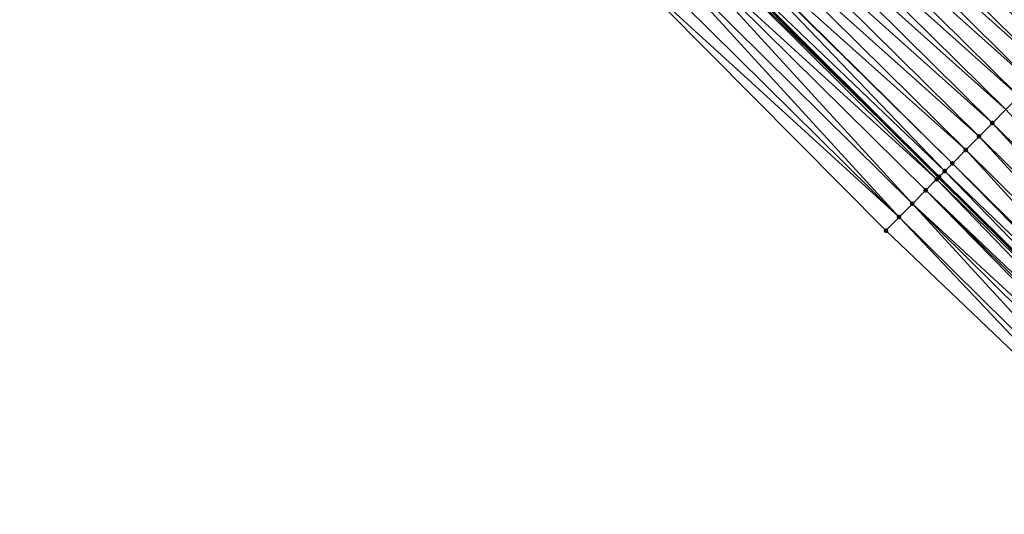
# Model space of a CAD drawing. Header units: feet. Extents: x 2017353 to 2024169, y 808050 to 818690.
# Tile 210 of 256: x 2020410 to 2020462, y 815782 to 815808. Entities that reach past the tile are written whole.
import ezdxf

# ---------------------------------------------------------------- set-up
doc = ezdxf.new("R2010")
doc.units = ezdxf.units.FT
doc.header["$MEASUREMENT"] = 0
for name, color, linetype, lineweight in [('EP_Travel Lane', 172, 'Continuous', 53), ('SB-Road Shots', 141, 'Continuous', 100), ('SB-Road X-Section', 40, 'Continuous', 13)]:
    doc.layers.add(name, color=color, linetype=linetype, lineweight=lineweight)
doc.layers.add('I-77-MM15-17_SB-Surface-BORDER', color=7, linetype='Continuous')
doc.layers.add('I-77-MM15-17_SB-Surface-TIN', color=7, linetype='Continuous')

msp = doc.modelspace()

# ---------------------------------------------------------------- linework, layer by layer
at = {"layer": 'EP_Travel Lane'}
msp.add_polyline3d([(2020260.015170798, 815997.0298596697, 249.8006359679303), (2020274.125037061, 815982.8559050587, 249.6963866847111), (2020288.281904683, 815968.668510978, 249.5953042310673), (2020302.461393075, 815954.5640388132, 249.5156321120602), (2020316.640892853, 815940.459555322, 249.4400958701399), (2020330.820470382, 815926.3549944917, 249.3928383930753), (2020345.000019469, 815912.2504619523, 249.33523524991), (2020359.179611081, 815898.1458871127, 249.2930900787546), (2020373.359257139, 815884.0412581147, 249.2707459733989), (2020387.538967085, 815869.9365655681, 249.2716354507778), (2020401.718651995, 815855.8318979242, 249.2634178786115), (2020415.898252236, 815841.7273145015, 249.2244101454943), (2020430.097359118, 815827.5950998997, 249.1748303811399), (2020444.260178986, 815813.4734893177, 249.1235874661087), (2020458.4230414, 815799.3518363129, 249.083992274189), (2020472.638023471, 815785.2737482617, 249.050079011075), (2020486.864758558, 815771.2167476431, 249.0029445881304), (2020501.115873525, 815757.1216175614, 248.9684901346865), (2020515.312443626, 815743.0337073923, 248.9050026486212)], dxfattribs=at)
at = {"layer": 'I-77-MM15-17_SB-Surface-BORDER', "color": 3, "linetype": 'Continuous', "lineweight": -3}
msp.add_polyline3d([(2020512.767943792, 815740.4369332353, 248.9508854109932), (2020498.834478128, 815754.7934741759, 248.9860794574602), (2020484.173514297, 815768.4943866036, 249.0215943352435), (2020470.105966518, 815782.7125188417, 249.0505038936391), (2020455.62880194, 815796.5291051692, 249.0707457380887), (2020441.55051971, 815810.7363358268, 249.0923297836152), (2020427.727269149, 815825.2010237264, 249.1389709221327), (2020413.050172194, 815838.8698518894, 249.1757200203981), (2020398.580017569, 815852.6830454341, 249.1876172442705), (2020385.891597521, 815868.2839178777, 249.216380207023), (2020371.854268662, 815882.5314440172, 249.2209351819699), (2020356.566644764, 815895.5245878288, 249.1983661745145), (2020341.843928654, 815909.0843412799, 249.2144225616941), (2020328.195045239, 815923.7213274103, 249.2738693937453), (2020314.335320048, 815938.1467999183, 249.3255679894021), (2020300.879913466, 815952.9776191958, 249.4394747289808), (2020286.381013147, 815966.7617301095, 249.4949558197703), (2020272.17283029, 815980.9141399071, 249.5921255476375), (2020258.970484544, 815995.99076692, 249.7441326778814)], dxfattribs=at)
at = {"layer": 'I-77-MM15-17_SB-Surface-TIN', "color": 128, "linetype": 'Continuous', "lineweight": -3}
for points in [[(2020466.178758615, 815807.1882176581, 248.9050130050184), (2020451.965026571, 815821.2579968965, 249.0105549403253), (2020451.261564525, 815820.5472640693, 249.0205647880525)], [(2020466.178758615, 815807.1882176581, 248.9050130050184), (2020466.873544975, 815807.8902157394, 248.8909529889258), (2020451.965026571, 815821.2579968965, 249.0105549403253)], [(2020465.475310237, 815806.4774713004, 248.9187505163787), (2020451.261564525, 815820.5472640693, 249.0205647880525), (2020450.558081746, 815819.836551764, 249.0249209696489)], [(2020465.475310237, 815806.4774713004, 248.9187505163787), (2020466.178758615, 815807.1882176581, 248.9050130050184), (2020451.261564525, 815820.5472640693, 249.0205647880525)], [(2020464.771835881, 815805.7667506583, 248.9254034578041), (2020450.558081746, 815819.836551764, 249.0249209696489), (2020449.854616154, 815819.1258224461, 249.0339640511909)], [(2020464.771835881, 815805.7667506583, 248.9254034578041), (2020465.475310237, 815806.4774713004, 248.9187505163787), (2020450.558081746, 815819.836551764, 249.0249209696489)], [(2020464.068392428, 815805.0559994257, 248.9404839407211), (2020449.854616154, 815819.1258224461, 249.0339640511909), (2020449.151173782, 815818.4150701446, 249.0493390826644)], [(2020464.068392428, 815805.0559994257, 248.9404839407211), (2020464.771835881, 815805.7667506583, 248.9254034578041), (2020449.854616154, 815819.1258224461, 249.0339640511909)], [(2020463.364970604, 815804.3452267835, 248.9614626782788), (2020449.151173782, 815818.4150701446, 249.0493390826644), (2020448.447733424, 815817.7043158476, 249.0652637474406)], [(2020463.364970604, 815804.3452267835, 248.9614626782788), (2020464.068392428, 815805.0559994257, 248.9404839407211), (2020449.151173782, 815818.4150701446, 249.0493390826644)], [(2020462.661550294, 815803.6344526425, 248.9828543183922), (2020448.447733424, 815817.7043158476, 249.0652637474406), (2020447.744280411, 815816.9935740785, 249.0777371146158)], [(2020462.661550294, 815803.6344526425, 248.9828543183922), (2020463.364970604, 815804.3452267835, 248.9614626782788), (2020448.447733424, 815817.7043158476, 249.0652637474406)], [(2020461.95811565, 815802.9236926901, 249.0003370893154), (2020447.744280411, 815816.9935740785, 249.0777371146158), (2020447.040826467, 815816.2828332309, 249.0899565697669)], [(2020461.95811565, 815802.9236926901, 249.0003370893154), (2020462.661550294, 815803.6344526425, 248.9828543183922), (2020447.744280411, 815816.9935740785, 249.0777371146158)], [(2020461.254677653, 815802.212936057, 249.0169054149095), (2020447.040826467, 815816.2828332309, 249.0899565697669), (2020446.337362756, 815815.5721020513, 249.0995125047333)], [(2020461.254677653, 815802.212936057, 249.0169054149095), (2020461.95811565, 815802.9236926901, 249.0003370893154), (2020447.040826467, 815816.2828332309, 249.0899565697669)], [(2020460.551246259, 815801.5021728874, 249.035274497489), (2020446.337362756, 815815.5721020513, 249.0995125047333), (2020445.633898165, 815814.8613717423, 249.1088286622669)], [(2020460.551246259, 815801.5021728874, 249.035274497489), (2020461.254677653, 815802.212936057, 249.0169054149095), (2020446.337362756, 815815.5721020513, 249.0995125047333)], [(2020459.847813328, 815800.79141124, 249.0532242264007), (2020445.633898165, 815814.8613717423, 249.1088286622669), (2020444.930439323, 815814.1506357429, 249.1197124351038)], [(2020459.847813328, 815800.79141124, 249.0532242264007), (2020460.551246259, 815801.5021728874, 249.035274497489), (2020445.633898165, 815814.8613717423, 249.1088286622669)], [(2020458.737162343, 815799.6691984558, 249.080267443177), (2020444.894652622, 815814.1144800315, 249.1201029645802), (2020444.293877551, 815813.507532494, 249.1236107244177)], [(2020459.144382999, 815800.0806470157, 249.0718839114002), (2020444.930439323, 815814.1506357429, 249.1197124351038), (2020444.894652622, 815814.1144800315, 249.1201029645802)], [(2020458.737162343, 815799.6691984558, 249.080267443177), (2020459.144382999, 815800.0806470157, 249.0718839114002), (2020444.894652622, 815814.1144800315, 249.1201029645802)], [(2020459.144382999, 815800.0806470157, 249.0718839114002), (2020459.847813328, 815800.79141124, 249.0532242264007), (2020444.930439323, 815814.1506357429, 249.1197124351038)], [(2020458.311058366, 815799.2387043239, 249.0844310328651), (2020444.131133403, 815813.3431261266, 249.123219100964), (2020443.523429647, 815812.729254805, 249.1163931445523)], [(2020444.131133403, 815813.3431261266, 249.123219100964), (2020458.4230414, 815799.3518363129, 249.083992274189), (2020444.226954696, 815813.4399252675, 249.1235645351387)], [(2020458.311058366, 815799.2387043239, 249.0844310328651), (2020458.4230414, 815799.3518363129, 249.083992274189), (2020444.131133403, 815813.3431261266, 249.123219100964)], [(2020444.226954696, 815813.4399252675, 249.1235645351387), (2020458.4230414, 815799.3518363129, 249.083992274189), (2020444.260178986, 815813.4734893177, 249.1235874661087)], [(2020458.440928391, 815799.3699068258, 249.0839221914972), (2020444.293877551, 815813.507532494, 249.1236107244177), (2020444.260178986, 815813.4734893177, 249.1235874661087)], [(2020458.440928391, 815799.3699068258, 249.0839221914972), (2020444.260178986, 815813.4734893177, 249.1235874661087), (2020458.4230414, 815799.3518363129, 249.083992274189)], [(2020458.440928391, 815799.3699068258, 249.0839221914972), (2020458.737162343, 815799.6691984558, 249.080267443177), (2020444.293877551, 815813.507532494, 249.1236107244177)], [(2020457.033895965, 815797.9485484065, 249.0743990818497), (2020443.523429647, 815812.729254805, 249.1163931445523), (2020442.819891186, 815812.0185976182, 249.1055644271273)], [(2020457.033895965, 815797.9485484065, 249.0743990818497), (2020457.737421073, 815798.6592188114, 249.0815862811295), (2020443.523429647, 815812.729254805, 249.1163931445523)], [(2020457.737421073, 815798.6592188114, 249.0815862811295), (2020458.311058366, 815799.2387043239, 249.0844310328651), (2020443.523429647, 815812.729254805, 249.1163931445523)], [(2020456.330384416, 815797.2378645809, 249.0709092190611), (2020442.819891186, 815812.0185976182, 249.1055644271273), (2020442.116364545, 815811.3079287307, 249.0979591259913)], [(2020456.330384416, 815797.2378645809, 249.0709092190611), (2020457.033895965, 815797.9485484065, 249.0743990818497), (2020442.819891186, 815812.0185976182, 249.1055644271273)], [(2020456.330384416, 815797.2378645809, 249.0709092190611), (2020442.116364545, 815811.3079287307, 249.0979591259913), (2020441.55051971, 815810.7363358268, 249.0923297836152)], [(2020455.62880194, 815796.5291051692, 249.0707457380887), (2020456.330384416, 815797.2378645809, 249.0709092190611), (2020441.55051971, 815810.7363358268, 249.0923297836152)], [(2020475.478005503, 815788.1469691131, 248.9640080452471), (2020461.95811565, 815802.9236926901, 249.0003370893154), (2020461.254677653, 815802.212936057, 249.0169054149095)], [(2020474.775029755, 815787.4357552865, 248.987051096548), (2020461.254677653, 815802.212936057, 249.0169054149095), (2020460.551246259, 815801.5021728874, 249.035274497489)], [(2020474.775029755, 815787.4357552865, 248.987051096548), (2020475.478005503, 815788.1469691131, 248.9640080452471), (2020461.254677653, 815802.212936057, 249.0169054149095)], [(2020474.072057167, 815786.7245383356, 249.0111373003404), (2020460.551246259, 815801.5021728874, 249.035274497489), (2020459.847813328, 815800.79141124, 249.0532242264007)], [(2020474.072057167, 815786.7245383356, 249.0111373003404), (2020474.775029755, 815787.4357552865, 248.987051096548), (2020460.551246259, 815801.5021728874, 249.035274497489)], [(2020473.369089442, 815786.0133165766, 249.0368287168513), (2020459.847813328, 815800.79141124, 249.0532242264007), (2020459.144382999, 815800.0806470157, 249.0718839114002)], [(2020473.369089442, 815786.0133165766, 249.0368287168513), (2020474.072057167, 815786.7245383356, 249.0111373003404), (2020459.847813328, 815800.79141124, 249.0532242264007)], [(2020473.169412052, 815785.8113065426, 249.0421613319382), (2020459.144382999, 815800.0806470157, 249.0718839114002), (2020458.737162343, 815799.6691984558, 249.080267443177)], [(2020473.169412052, 815785.8113065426, 249.0421613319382), (2020473.369089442, 815786.0133165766, 249.0368287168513), (2020459.144382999, 815800.0806470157, 249.0718839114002)], [(2020472.209890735, 815784.8406604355, 249.0538582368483), (2020458.311058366, 815799.2387043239, 249.0844310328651), (2020457.737421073, 815798.6592188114, 249.0815862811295)], [(2020458.311058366, 815799.2387043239, 249.0844310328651), (2020472.638023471, 815785.2737482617, 249.050079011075), (2020458.4230414, 815799.3518363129, 249.083992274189)], [(2020472.209890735, 815784.8406604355, 249.0538582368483), (2020472.638023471, 815785.2737482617, 249.050079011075), (2020458.311058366, 815799.2387043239, 249.0844310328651)], [(2020472.666083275, 815785.3021328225, 249.0498313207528), (2020458.440928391, 815799.3699068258, 249.0839221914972), (2020458.4230414, 815799.3518363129, 249.083992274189)], [(2020472.666083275, 815785.3021328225, 249.0498313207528), (2020458.4230414, 815799.3518363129, 249.083992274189), (2020472.638023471, 815785.2737482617, 249.050079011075)], [(2020472.666083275, 815785.3021328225, 249.0498313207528), (2020458.737162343, 815799.6691984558, 249.080267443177), (2020458.440928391, 815799.3699068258, 249.0839221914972)], [(2020472.666083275, 815785.3021328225, 249.0498313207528), (2020473.169412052, 815785.8113065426, 249.0421613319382), (2020458.737162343, 815799.6691984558, 249.080267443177)], [(2020471.739724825, 815784.3650697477, 249.0552371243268), (2020457.737421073, 815798.6592188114, 249.0815862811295), (2020457.033895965, 815797.9485484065, 249.0743990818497)], [(2020471.739724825, 815784.3650697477, 249.0552371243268), (2020471.963052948, 815784.5909729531, 249.0548592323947), (2020457.737421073, 815798.6592188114, 249.0815862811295)], [(2020471.963052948, 815784.5909729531, 249.0548592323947), (2020472.209890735, 815784.8406604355, 249.0538582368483), (2020457.737421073, 815798.6592188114, 249.0815862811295)], [(2020470.556951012, 815783.1686940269, 249.0512887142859), (2020457.033895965, 815797.9485484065, 249.0743990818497), (2020456.330384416, 815797.2378645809, 249.0709092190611)], [(2020470.556951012, 815783.1686940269, 249.0512887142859), (2020471.260003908, 815783.8798315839, 249.0537103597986), (2020457.033895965, 815797.9485484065, 249.0743990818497)], [(2020471.260003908, 815783.8798315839, 249.0537103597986), (2020471.739724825, 815784.3650697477, 249.0552371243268), (2020457.033895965, 815797.9485484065, 249.0743990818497)], [(2020470.105966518, 815782.7125188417, 249.0505038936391), (2020456.330384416, 815797.2378645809, 249.0709092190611), (2020455.62880194, 815796.5291051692, 249.0707457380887)], [(2020470.105966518, 815782.7125188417, 249.0505038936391), (2020470.556951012, 815783.1686940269, 249.0512887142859), (2020456.330384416, 815797.2378645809, 249.0709092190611)]]:
    msp.add_3dface(points, dxfattribs=at)
at = {"layer": 'SB-Road Shots', "lineweight": 100}
for p in [(2020461.254677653, 815802.212936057, 249.0169054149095), (2020460.551246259, 815801.5021728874, 249.035274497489), (2020459.847813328, 815800.79141124, 249.0532242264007), (2020459.144382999, 815800.0806470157, 249.0718839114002), (2020458.311058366, 815799.2387043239, 249.0844310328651), (2020458.311058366, 815799.2387043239, 249.0844310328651), (2020458.440928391, 815799.3699068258, 249.0839221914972), (2020458.737162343, 815799.6691984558, 249.080267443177), (2020457.737421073, 815798.6592188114, 249.0815862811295), (2020457.033895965, 815797.9485484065, 249.0743990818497), (2020456.330384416, 815797.2378645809, 249.0709092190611), (2020455.62880194, 815796.5291051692, 249.0707457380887)]:
    msp.add_point(p, dxfattribs=at)
at = {"layer": 'SB-Road X-Section', "extrusion": (-0.7106870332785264, 0.7034893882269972, 0.005159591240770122), "elevation": -862006.1304230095, "flags": 128}
msp.add_lwpolyline([(-2001200.743705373, 4696.401062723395), (-2001199.743705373, 4696.43256106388), (-2001198.743705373, 4696.448408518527), (-2001197.743705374, 4696.454861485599), (-2001196.743705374, 4696.459864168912), (-2001195.743705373, 4696.469550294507), (-2001194.743705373, 4696.480455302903), (-2001193.743705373, 4696.49345382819), (-2001192.743705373, 4696.502436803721), (-2001191.743705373, 4696.51105297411), (-2001190.743705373, 4696.521774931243), (-2001189.743705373, 4696.532025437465), (-2001188.743705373, 4696.541385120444), (-2001187.743705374, 4696.55257253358), (-2001186.743705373, 4696.566807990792), (-2001185.743705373, 4696.58054568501), (-2001184.743705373, 4696.587198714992), (-2001183.743705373, 4696.602279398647), (-2001182.743705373, 4696.62325841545), (-2001181.743705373, 4696.644650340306), (-2001180.743705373, 4696.662133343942), (-2001179.743705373, 4696.678701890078), (-2001178.743705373, 4696.697071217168), (-2001177.743705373, 4696.715021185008), (-2001176.743705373, 4696.733681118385), (-2001176.164811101, 4696.742064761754), (-2001175.743705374, 4696.745719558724), (-2001175.559096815, 4696.746228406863), (-2001175.559096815, 4696.746228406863), (-2001174.743705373, 4696.743383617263), (-2001173.743705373, 4696.736196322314), (-2001172.743705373, 4696.732706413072), (-2001171.746430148, 4696.732542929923)], dxfattribs=at)

doc.saveas('drawing.dxf')
